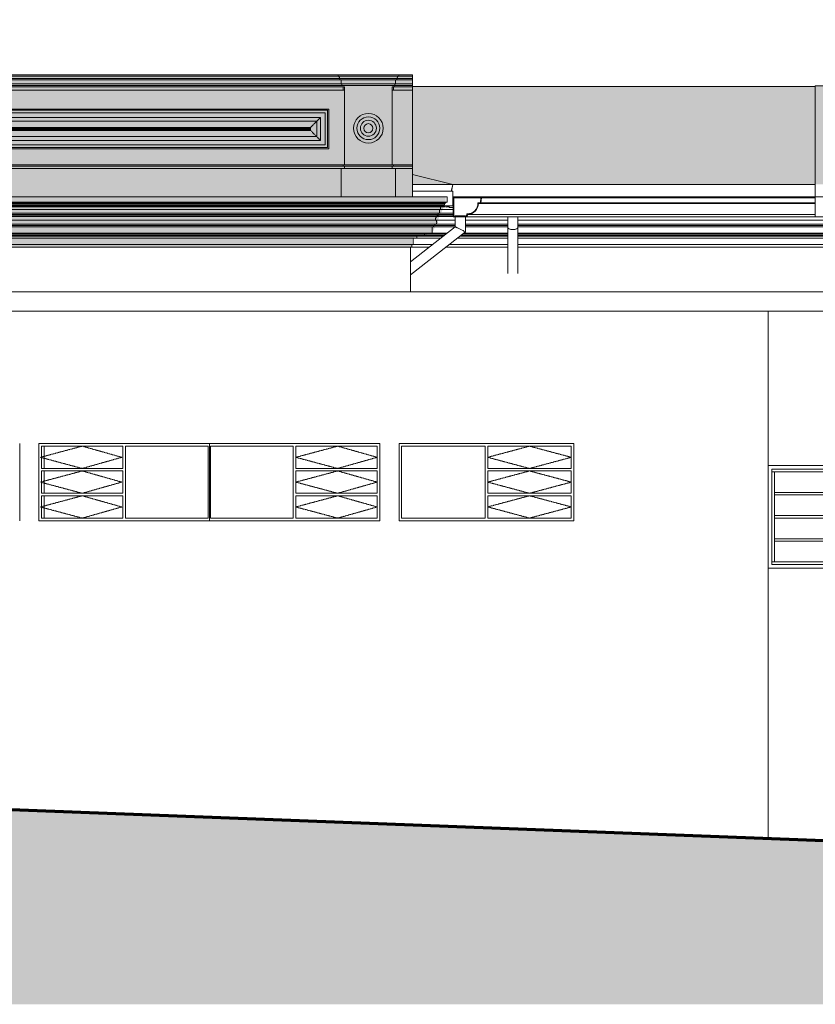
# Model space of a CAD drawing. Header units: millimetres. Extents: x -5998 to 64464, y -2232 to 8822.
# Tile 11 of 52: x 3731 to 9919, y -953 to 6708. Entities that reach past the tile are written whole.
import ezdxf

# ---------------------------------------------------------------- set-up
doc = ezdxf.new("R2010")
doc.units = ezdxf.units.MM
doc.linetypes.add('_Tracejado pequeno', pattern=[2.25, 1.5, -0.75])
for name, color, linetype, lineweight in [('A-DETL-GENF', 92, 'Continuous', 18), ('A-FLOR', 192, 'Continuous', 18), ('A-FLOR-PATT', 8, 'Continuous', 18), ('A-GENM', 13, 'Continuous', 18), ('A-GLAZ', 151, 'Continuous', 18), ('A-GLAZ-CWMG', 51, 'Continuous', 18), ('A-GLAZ-HDLN', 1, '_Tracejado pequeno', 18), ('A-ROOF', 132, 'Continuous', 18), ('A-ROOF-OTLN', 132, 'Continuous', 18), ('A-ROOF-PATT', 132, 'Continuous', 18), ('A-WALL', 113, 'Continuous', 18)]:
    doc.layers.add(name, color=color, linetype=linetype, lineweight=lineweight)

# ---------------------------------------------------------------- blocks, each defined once
blk = doc.blocks.new('Generic Models 18 - Generic Models 18-3077073-ELEVAÇÃO 3 - MAPEAMENTO DE DANOS')
at = {"layer": 'A-GENM'}
for p, q in [((-2693.7, 6013.1), (6136.3, 6013.1)), ((6126.1, 6002.9), (-2683.5, 6002.9)), ((6106.1, 5982.9), (-2663.5, 5982.9)), ((6106.1, 5733.3), (6106.1, 5982.9)), ((6126.1, 5713.3), (6126.1, 6002.9)), ((6136.3, 6013.1), (6136.3, 5703.1)), ((6070.4, 5947.2), (-2627.7, 5947.2)), ((-2598.1, 5917.6), (6040.8, 5917.6)), ((6040.8, 5917.6), (6040.8, 5798.6)), ((6070.4, 5769.1), (6070.4, 5947.2)), ((-2550.5, 5869.9), (5993.1, 5869.9)), ((5993.1, 5846.3), (-2550.5, 5846.3)), ((-2543, 5862.4), (5985.6, 5862.4)), ((5985.6, 5853.8), (-2543, 5853.8)), ((5984.6, 5861.4), (-2542, 5861.4)), ((5984.6, 5861.4), (-2542, 5861.4)), ((-2542, 5854.8), (5984.6, 5854.8)), ((5984.6, 5854.8), (-2542, 5854.8)), ((5984.6, 5854.8), (5984.6, 5861.4)), ((5984.6, 5854.8), (5984.6, 5861.4)), ((5985.6, 5862.4), (5985.6, 5853.8)), ((5993.1, 5869.9), (5993.1, 5846.3)), ((-2627.7, 5769.1), (6070.4, 5769.1)), ((6040.8, 5798.6), (-2598.1, 5798.6)), ((-2693.7, 5703.1), (6136.3, 5703.1)), ((6126.1, 5713.3), (-2683.5, 5713.3)), ((6106.1, 5733.3), (-2663.5, 5733.3))]:
    blk.add_line(p, q, dxfattribs=at)
for points in [[(6040.8, 5917.6), (6035.8, 5912.5), (6025.3, 5902.1), (6009, 5885.8), (5998.3, 5875.2), (5993.1, 5869.9)], [(5993.1, 5846.3), (5998.4, 5841.1), (6009, 5830.4), (6025.3, 5814.2), (6035.7, 5803.7), (6040.8, 5798.6)]]:
    blk.add_open_spline(points, degree=3, dxfattribs=at)
for points, knots in [([(6070.4, 5947.2), (6068.4, 5945.1), (6065, 5941.8), (6060.1, 5936.9), (6056.3, 5933.1), (6052.4, 5929.2), (6047.1, 5923.9), (6043.3, 5920.1), (6040.8, 5917.6)], [0, 0, 0, 0, 0.25, 0.375, 0.5, 0.625, 0.75, 1, 1, 1, 1]), ([(5993.1, 5869.9), (5992.1, 5868.9), (5990.3, 5867), (5988.3, 5865.1), (5987.1, 5863.8), (5986.2, 5863), (5985.8, 5862.5), (5985.6, 5862.3)], [0, 0, 0, 0, 0.1666667, 0.3333333, 0.4166667, 0.5, 0.6167262, 0.6167262, 0.6167262, 0.6167262]), ([(5985.6, 5853.9), (5985.8, 5853.7), (5986.2, 5853.2), (5987.1, 5852.4), (5988.3, 5851.1), (5990.3, 5849.2), (5992.1, 5847.3), (5993.1, 5846.3)], [-0.6167262, -0.6167262, -0.6167262, -0.6167262, -0.5, -0.4166667, -0.3333333, -0.1666667, 0, 0, 0, 0]), ([(6040.8, 5798.6), (6043.3, 5796.2), (6047.1, 5792.3), (6052.4, 5787.1), (6056.3, 5783.1), (6060.1, 5779.3), (6065, 5774.4), (6068.3, 5771.1), (6070.4, 5769.1)], [-1, -1, -1, -1, -0.75, -0.625, -0.5, -0.375, -0.25, 0, 0, 0, 0])]:
    blk.add_open_spline(points, degree=3, knots=knots, dxfattribs=at)
blk = doc.blocks.new('Generic Models 19 - Generic Models 19-3087287-ELEVAÇÃO 3 - MAPEAMENTO DE DANOS')
at = {"layer": 'A-GENM'}
for p, q in [((6232, 6210), (-2789.1, 6210)), ((6222, 6239.4), (-2779.1, 6239.4)), ((6217, 6249.4), (-2774.1, 6249.4)), ((-2764.1, 6279.4), (6207, 6279.4)), ((6207, 6269.4), (-2764.1, 6269.4)), ((6207, 6279.4), (6678.6, 6279.4)), ((6207, 6269.4), (6207, 6279.4)), ((6678.6, 6269.4), (6207, 6269.4)), ((6668.6, 6249.4), (6217, 6249.4)), ((6222, 6239.4), (6222, 6249.4)), ((6663.6, 6239.4), (6222, 6239.4)), ((6232, 6210), (6232, 6239.4)), ((6653.6, 6210), (6232, 6210)), ((6237, 6196.5), (6237, 6210)), ((6648.6, 6196.5), (6648.6, 6210)), ((6653.6, 6210), (6653.6, 6239.4)), ((6785.9, 6210), (6653.6, 6210)), ((6663.6, 6239.4), (6663.6, 6249.4)), ((6785.9, 6239.4), (6663.6, 6239.4)), ((6785.9, 6249.4), (6668.6, 6249.4)), ((6678.6, 6279.4), (6785.9, 6279.4)), ((6678.6, 6269.4), (6678.6, 6279.4)), ((6785.9, 6269.4), (6678.8, 6269.4)), ((6785.9, 6279.4), (6785.9, 6269.4)), ((6785.9, 6269.4), (6785.9, 6249.4)), ((6785.9, 6249.4), (6785.9, 6239.4)), ((6785.9, 6239.4), (6785.9, 6210)), ((6785.9, 6210), (6785.9, 6196.5)), ((6247, 6160.6), (-2804.1, 6160.6)), ((6242, 6186.9), (-2799.1, 6186.9)), ((6237, 6196.5), (-2794.1, 6196.5)), ((6648.6, 6196.5), (6237, 6196.5)), ((6257, 6186.9), (6242, 6186.9)), ((6247, 6160.6), (6247, 6186.9)), ((6257, 6160.6), (6247, 6160.6)), ((6257, 6186.9), (6257, 5579.1)), ((6628.6, 5579.1), (6628.6, 6186.9)), ((6643.6, 6186.9), (6628.6, 6186.9)), ((6638.6, 6160.6), (6628.6, 6160.6)), ((6638.6, 6160.6), (6638.6, 6186.9)), ((6785.9, 6160.6), (6638.6, 6160.6)), ((6643.6, 6186.9), (6643.6, 6196.5)), ((6785.9, 6186.9), (6643.6, 6186.9)), ((6785.9, 6196.5), (6648.6, 6196.5)), ((6785.9, 6196.5), (6785.9, 6186.9)), ((6785.9, 6186.9), (6785.9, 6160.6)), ((6247, 5579.1), (-2804.1, 5579.1)), ((-2804.1, 5569.1), (6247, 5569.1)), ((6232, 5549.1), (-2789.1, 5549.1)), ((6232, 5329.1), (6232, 5549.1)), ((6653.6, 5549.1), (6232, 5549.1)), ((6247, 5569.1), (6247, 5579.1)), ((6638.6, 5579.1), (6247, 5579.1)), ((6247, 5569.1), (6638.6, 5569.1)), ((6257, 5569.1), (6257, 5549.1)), ((6628.6, 5549.1), (6628.6, 5569.1)), ((6638.6, 5569.1), (6638.6, 5579.1)), ((6786, 5579.1), (6638.6, 5579.1)), ((6638.6, 5569.1), (6786, 5569.1)), ((6653.6, 5329.1), (6653.6, 5549.1)), ((6786, 5549.1), (6653.6, 5549.1)), ((6786, 5579.1), (6786, 5569.1)), ((6786, 5549.1), (6786, 5329.1)), ((-2789.1, 5329.1), (6232, 5329.1)), ((6232, 5329.1), (6653.6, 5329.1)), ((6257, 5329.1), (6257, 5328.7)), ((6628.6, 5328.7), (6628.6, 5329.1)), ((6653.6, 5329.1), (6786, 5329.1))]:
    blk.add_line(p, q, dxfattribs=at)
for radius, start, end in [(115.2, 90, 270), (115.2, 270, 90), (88.6, 90, 270), (62.1, 90, 270), (35.6, 90, 270), (88.6, 270, 90), (62.1, 270, 90), (35.6, 270, 90)]:
    blk.add_arc((6442.8, 5863.5), radius, start, end, dxfattribs=at)
for points, knots in [([(6217, 6249.4), (6217.9, 6251.8), (6218.3, 6255.9), (6217, 6260.3), (6215.9, 6262.7), (6214.4, 6264.9), (6212.2, 6267.3), (6210, 6268.8), (6208.8, 6269.4)], [0, 0, 0, 0, 0.333333, 0.5, 0.583333, 0.666667, 0.833333, 1, 1, 1, 1]), ([(6668.6, 6249.4), (6667.8, 6251.8), (6667.4, 6255.9), (6668.7, 6260.3), (6669.8, 6262.7), (6671.2, 6264.9), (6673.4, 6267.2), (6675.5, 6268.6), (6676.5, 6269.2)], [0, 0, 0, 0, 0.3333333, 0.5, 0.5833333, 0.6666667, 0.8333333, 0.9836069, 0.9836069, 0.9836069, 0.9836069])]:
    blk.add_open_spline(points, degree=3, knots=knots, dxfattribs=at)
blk = doc.blocks.new('JANELA - Paineis _1x3_ 0_50 x _80-4010621-ELEVAÇÃO 3 - MAPEAMENTO DE DANOS')
at = {"layer": 'A-GENM'}
for p, q in [((9581.1, 3190), (9601.1, 3190)), ((9601.1, 2490), (9601.1, 3190)), ((10001.1, 3190), (9601.1, 3190)), ((10001.1, 3190), (10021.1, 3190)), ((10001.1, 3190), (10001.1, 2490)), ((9601.1, 3030), (10001.1, 3030)), ((10001.1, 3010), (9601.1, 3010)), ((9601.1, 2850), (10001.1, 2850)), ((10001.1, 2830), (9601.1, 2830)), ((9601.1, 2670), (10001.1, 2670)), ((10001.1, 2650), (9601.1, 2650)), ((9601.1, 2490), (9581.1, 2490)), ((9601.1, 2490), (10001.1, 2490)), ((10021.1, 2490), (10001.1, 2490))]:
    blk.add_line(p, q, dxfattribs=at)
at = {"layer": 'A-GLAZ'}
for p, q in [((10051.1, 3240), (9551.1, 3240)), ((9581.1, 3210), (10021.1, 3210)), ((9581.1, 2470), (9581.1, 3210)), ((10021.1, 3210), (10021.1, 2470)), ((10021.1, 2470), (9581.1, 2470)), ((9551.1, 2440), (10051.1, 2440))]:
    blk.add_line(p, q, dxfattribs=at)
blk = doc.blocks.new('Generic Models 24 - Generic Models 24-3312760-ELEVAÇÃO 3 - MAPEAMENTO DE DANOS')
at = {"layer": 'A-GENM'}
for p, q in [((7117.1, 5182.7), (7117.1, 5178.7)), ((7117.1, 5182.7), (7157.1, 5182.7)), ((7117.1, 5173.7), (7117.1, 5097)), ((7157.1, 5182.7), (7197.1, 5182.7)), ((7197.1, 5178.7), (7197.1, 5182.7)), ((7197.1, 5058.3), (7197.1, 5173.7)), ((7526.2, 5173.7), (7526.2, 5094.1)), ((7606.2, 5094.1), (7606.2, 5173.7)), ((7117.1, 5097), (6771.1, 4824.1)), ((6771.1, 4722.2), (7197.1, 5058.3)), ((7526.2, 5094.1), (7526.2, 4732.2)), ((7606.2, 4732.2), (7606.2, 5094.1))]:
    blk.add_line(p, q, dxfattribs=at)
for points, knots in [([(7117.1, 5097), (7117.1, 5097), (7118.1, 5096.6), (7122.1, 5094.6), (7127.5, 5092), (7132.7, 5089.5), (7138.5, 5086.7), (7146.7, 5082.7), (7153.6, 5079.4), (7157.1, 5077.7)], [0.5, 0.5, 0.5, 0.5, 0.5833333, 0.6666667, 0.75, 0.7916667, 0.8333333, 0.9166667, 1, 1, 1, 1]), ([(7157.1, 5077.7), (7160.6, 5075.9), (7167.6, 5072.6), (7175.7, 5068.6), (7181.6, 5065.8), (7186.8, 5063.3), (7192.2, 5060.7), (7196.2, 5058.7), (7197.1, 5058.3), (7197.1, 5058.3)], [0, 0, 0, 0, 0.0833333, 0.1666667, 0.2083333, 0.25, 0.3333333, 0.4166667, 0.5, 0.5, 0.5, 0.5]), ([(7526.2, 5094.1), (7526.2, 5092.4), (7527.1, 5089.1), (7530.5, 5085.1), (7534.4, 5082.3), (7539, 5079.7), (7546, 5077.1), (7555.7, 5075.2), (7566.2, 5074.5), (7576.7, 5075.2), (7586.4, 5077.1), (7593.4, 5079.7), (7598, 5082.3), (7601.9, 5085.1), (7605.3, 5089.1), (7606.2, 5092.4), (7606.2, 5094.1)], [0, 0, 0, 0, 0.083333, 0.166667, 0.208333, 0.25, 0.333333, 0.416667, 0.5, 0.583333, 0.666667, 0.75, 0.791667, 0.833333, 0.916667, 1, 1, 1, 1])]:
    blk.add_open_spline(points, degree=3, knots=knots, dxfattribs=at)
blk = doc.blocks.new('CV_J06 - Type 1-4005472-ELEVAÇÃO 3 - MAPEAMENTO DE DANOS')
at = {"layer": 'A-GLAZ'}
for p, q in [((7351.1, 3390), (6701.1, 3390)), ((6701.1, 3390), (6701.1, 2830)), ((7351.1, 2830), (7351.1, 3390)), ((7371.1, 3390), (7371.1, 3216.3)), ((8021.1, 3390), (7371.1, 3390)), ((8021.1, 3216.3), (8021.1, 3390)), ((8021.1, 3216.3), (7371.1, 3216.3)), ((7371.1, 3197), (8021.1, 3197)), ((7371.1, 3023.3), (7371.1, 3197)), ((8021.1, 3197), (8021.1, 3023.3)), ((8021.1, 3023.3), (7371.1, 3023.3)), ((7371.1, 2830), (7371.1, 3004)), ((7371.1, 3004), (8021.1, 3004)), ((8021.1, 3004), (8021.1, 2830)), ((7351.1, 2830), (6701.1, 2830)), ((8021.1, 2830), (7371.1, 2830))]:
    blk.add_line(p, q, dxfattribs=at)
at = {"layer": 'A-GLAZ-HDLN'}
for p, q in [((7696.1, 3390), (7371.1, 3303.2)), ((8021.1, 3303.2), (7696.1, 3390)), ((7371.1, 3303.2), (7696.1, 3216.3)), ((7696.1, 3216.3), (8021.1, 3303.2)), ((7696.1, 3197), (7371.1, 3110.2)), ((8021.1, 3110.2), (7696.1, 3197)), ((7371.1, 3110.2), (7696.1, 3023.3)), ((7696.1, 3023.3), (8021.1, 3110.2)), ((7696.1, 3004), (7371.1, 2917.2)), ((8021.1, 2917.2), (7696.1, 3004)), ((7371.1, 2917.2), (7696.1, 2830.3)), ((7696.1, 2830.3), (8021.1, 2917.2))]:
    blk.add_line(p, q, dxfattribs=at)
blk = doc.blocks.new('CV_J07 - CV_J07-4003264-ELEVAÇÃO 3 - MAPEAMENTO DE DANOS')
at = {"layer": 'A-GLAZ'}
for p, q in [((4533.6, 3390), (3901.1, 3390)), ((3901.1, 3390), (3901.1, 3216.3)), ((4533.6, 3216.3), (4533.6, 3390)), ((4553.6, 3390), (4553.6, 2830)), ((5196.1, 3390), (4553.6, 3390)), ((5196.1, 2830), (5196.1, 3390)), ((5206.1, 3410), (5206.1, 2810)), ((5206.1, 2810), (5206.1, 3410)), ((5858.6, 3390), (5216.1, 3390)), ((5216.1, 3390), (5216.1, 2830)), ((5858.6, 2830), (5858.6, 3390)), ((5878.6, 3390), (5878.6, 3216.3)), ((6511.1, 3390), (5878.6, 3390)), ((6511.1, 3216.3), (6511.1, 3390)), ((4533.6, 3216.3), (3901.1, 3216.3)), ((3901.1, 3023.3), (3901.1, 3197)), ((3901.1, 3197), (4533.6, 3197)), ((4533.6, 3197), (4533.6, 3023.3)), ((6511.1, 3216.3), (5878.6, 3216.3)), ((5878.6, 3197), (6511.1, 3197)), ((5878.6, 3023.3), (5878.6, 3197)), ((6511.1, 3197), (6511.1, 3023.3)), ((4533.6, 3023.3), (3901.1, 3023.3)), ((3901.1, 2830), (3901.1, 3004)), ((3901.1, 3004), (4533.6, 3004)), ((4533.6, 3004), (4533.6, 2830)), ((6511.1, 3023.3), (5878.6, 3023.3)), ((5878.6, 2830), (5878.6, 3004)), ((5878.6, 3004), (6511.1, 3004)), ((6511.1, 3004), (6511.1, 2830)), ((4533.6, 2830), (3901.1, 2830)), ((5196.1, 2830), (4553.6, 2830)), ((5858.6, 2830), (5216.1, 2830)), ((6511.1, 2830), (5878.6, 2830))]:
    blk.add_line(p, q, dxfattribs=at)
at = {"layer": 'A-GLAZ-HDLN'}
for p, q in [((3892.4, 3303.2), (4217.4, 3390)), ((4217.4, 3390), (4524.9, 3303.2)), ((5878.6, 3303.2), (6203.6, 3390)), ((6203.6, 3390), (6511.1, 3303.2)), ((4217.4, 3216.3), (3892.4, 3303.2)), ((4524.9, 3303.2), (4217.4, 3216.3)), ((6203.6, 3216.3), (5878.6, 3303.2)), ((6511.1, 3303.2), (6203.6, 3216.3)), ((3892.4, 3110.2), (4217.4, 3197)), ((4217.4, 3197), (4524.9, 3110.2)), ((5878.6, 3110.2), (6203.6, 3197)), ((6203.6, 3197), (6511.1, 3110.2)), ((4217.4, 3023.3), (3892.4, 3110.2)), ((4524.9, 3110.2), (4217.4, 3023.3)), ((6203.6, 3023.3), (5878.6, 3110.2)), ((6511.1, 3110.2), (6203.6, 3023.3)), ((3892.4, 2916.8), (4217.4, 3003.7)), ((4217.4, 3003.7), (4524.9, 2916.8)), ((5878.6, 2916.8), (6203.6, 3003.7)), ((6203.6, 3003.7), (6511.1, 2916.8)), ((4217.4, 2830), (3892.4, 2916.8)), ((4524.9, 2916.8), (4217.4, 2830)), ((6203.6, 2830), (5878.6, 2916.8)), ((6511.1, 2916.8), (6203.6, 2830))]:
    blk.add_line(p, q, dxfattribs=at)
blk = doc.blocks.new('Rectangular Mullion - 4x6_3-3925274-ELEVAÇÃO 3 - MAPEAMENTO DE DANOS')
at = {"layer": 'A-GLAZ-CWMG'}
for p, q in [((7030.3, 5253.9), (7014.9, 5257.7)), ((7052.8, 5248.3), (7030.3, 5253.9)), ((7056.2, 5261.8), (7052.8, 5248.3))]:
    blk.add_line(p, q, dxfattribs=at)
blk = doc.blocks.new('Rectangular Mullion - 4x6_3-3931011-ELEVAÇÃO 3 - MAPEAMENTO DE DANOS')
at = {"layer": 'A-GLAZ-CWMG'}
for p, q in [((7101.5, 5309.2), (7100.1, 5309.2)), ((7071, 5261.8), (7071, 5247.7)), ((7071, 5247.7), (7101.5, 5247.7))]:
    blk.add_line(p, q, dxfattribs=at)
blk = doc.blocks.new('ORNAMENTO SUPERIOR - ORNAMENTO SUPERIOR-4323885-ELEVAÇÃO 3 - MAPEAMENTO DE DANOS')
at = {"layer": 'A-GENM'}
for p, q in [((7045.1, 5287.4), (-3615.9, 5287.4)), ((-3363.8, 5328.7), (6786, 5328.7)), ((6786, 5328.7), (7045.1, 5328.7)), ((7044.9, 5287), (7044.9, 5282.4)), ((7045.1, 5328.7), (7054.9, 5328.7)), ((7054.9, 5287.4), (7045.1, 5287.4)), ((7054.9, 5328.7), (7054.9, 5287.4)), ((7100.1, 5328.7), (10051.1, 5328.7)), ((7042.9, 5282.4), (-3613.8, 5282.4)), ((7039.9, 5277.4), (-3611.7, 5277.4)), ((7034.9, 5267.4), (-3607.6, 5267.4)), ((7019.9, 5262.4), (-3597.7, 5262.4)), ((7014.9, 5257.4), (-3592.7, 5257.4)), ((7009.9, 5252.4), (-3587.7, 5252.4)), ((7004.9, 5232.4), (-3582.7, 5232.4)), ((6994.9, 5232.4), (6994.9, 5202.4)), ((7004.9, 5252.4), (7004.9, 5232.4)), ((7020.8, 5232.4), (7004.9, 5232.4)), ((7009.9, 5257.4), (7009.9, 5252.4)), ((7029.7, 5252.4), (7009.9, 5252.4)), ((7014.9, 5262.4), (7014.9, 5257.4)), ((7016.3, 5257.4), (7014.9, 5257.4)), ((7019.9, 5267.4), (7019.9, 5262.4)), ((7101.5, 5232.4), (7020.8, 5232.4)), ((7036.3, 5252.4), (7029.7, 5252.4)), ((7034.9, 5277.4), (7034.9, 5267.4)), ((7039.9, 5282.4), (7039.9, 5277.4)), ((7044.9, 5282.4), (7042.9, 5282.4)), ((7071, 5252.4), (7053.9, 5252.4)), ((7071, 5257.4), (7055.1, 5257.4)), ((6994.9, 5202.4), (-3572.7, 5202.4)), ((-3566.4, 5176.7), (6988.6, 5176.7)), ((6984.9, 5192.4), (-3562.7, 5192.4)), ((-3545.9, 5147.5), (6968.2, 5147.5)), ((-3440.1, 5187.4), (6974.9, 5187.4)), ((6968.2, 5147.5), (6983.4, 5147.5)), ((6974.9, 5192.4), (6974.9, 5187.4)), ((6974.9, 5187.4), (7001, 5187.4)), ((6974.9, 5187.4), (6988.6, 5176.7)), ((6983.4, 5147.5), (7117.1, 5147.5)), ((6984.9, 5202.4), (6984.9, 5192.4)), ((7003.2, 5192.4), (6984.9, 5192.4)), ((6988.6, 5176.7), (6996.3, 5176.7)), ((7007.6, 5202.4), (6994.9, 5202.4)), ((6996.3, 5176.7), (7101.5, 5176.7)), ((7001, 5187.4), (7101.5, 5187.4)), ((7101.5, 5192.4), (7003.2, 5192.4)), ((7101.5, 5202.4), (7007.6, 5202.4)), ((7197.1, 5147.5), (7526.2, 5147.5)), ((7606.2, 5147.5), (10051.1, 5147.5)), ((6968.8, 5116.7), (-3545.6, 5116.7)), ((6958.8, 5106.7), (-3536.6, 5106.7)), ((6948.8, 5096.7), (-3526.6, 5096.7)), ((6938.8, 5096.7), (6938.8, 5046.9)), ((6948.8, 5106.7), (6948.8, 5096.7)), ((6961, 5096.7), (6948.8, 5096.7)), ((6958.8, 5116.7), (6958.8, 5106.7)), ((6965.4, 5106.7), (6958.8, 5106.7)), ((7116.6, 5096.7), (6961, 5096.7)), ((7117.1, 5106.7), (6965.4, 5106.7)), ((6969.8, 5116.7), (6968.8, 5116.7)), ((7117.1, 5116.7), (6969.8, 5116.7)), ((7526.2, 5116.7), (7197.1, 5116.7)), ((7526.2, 5106.7), (7197.1, 5106.7)), ((7526.2, 5096.7), (7197.1, 5096.7)), ((10051.1, 5116.7), (7606.2, 5116.7)), ((10051.1, 5106.7), (7606.2, 5106.7)), ((10051.1, 5096.7), (7606.2, 5096.7)), ((6938.8, 5046.7), (-3516.6, 5046.7)), ((-3363.8, 5041.7), (6878.8, 5041.7)), ((-3363.8, 5031.7), (6874.7, 5031.7)), ((6828.8, 5023.7), (-3363.8, 5023.7)), ((6781, 5008.7), (-3363.8, 5008.7)), ((6820.8, 5008.7), (6781, 5008.7)), ((6790.8, 5008.7), (6790.8, 4958.7)), ((6820.8, 5023.7), (6820.8, 5018.2)), ((6820.8, 5018.2), (6820.8, 5008.7)), ((7005.1, 5008.7), (6820.8, 5008.7)), ((6828.8, 5031.7), (6828.8, 5023.7)), ((6843.3, 5023.7), (6828.8, 5023.7)), ((7024.1, 5023.7), (6843.3, 5023.7)), ((6874.7, 5031.7), (6876.6, 5031.7)), ((6876.6, 5031.7), (7034.2, 5031.7)), ((6878.8, 5041.7), (6918.2, 5041.7)), ((6918.2, 5041.7), (7046.9, 5041.7)), ((7053.3, 5046.7), (6939, 5046.7)), ((7526.2, 5008.7), (7134.3, 5008.7)), ((7526.2, 5023.7), (7153.3, 5023.7)), ((7163.4, 5031.7), (7526.2, 5031.7)), ((7176.1, 5041.7), (7526.2, 5041.7)), ((7526.2, 5046.7), (7182.4, 5046.7)), ((10051.1, 5046.7), (7606.2, 5046.7)), ((7606.2, 5041.7), (10051.1, 5041.7)), ((7606.2, 5031.7), (10051.1, 5031.7)), ((10051.1, 5023.7), (7606.2, 5023.7)), ((10051.1, 5008.7), (7606.2, 5008.7)), ((6781, 4958.7), (-3363.8, 4958.7)), ((6780.8, 4938.7), (-2814.1, 4938.7)), ((6780.8, 4958.7), (6780.8, 4938.7)), ((6790.8, 4958.7), (6781, 4958.7)), ((6916.3, 4938.7), (6781, 4938.7)), ((6941.7, 4958.7), (6790.8, 4958.7)), ((7526.2, 4938.7), (7045.5, 4938.7)), ((7526.2, 4958.7), (7070.9, 4958.7)), ((10051.1, 4958.7), (7606.2, 4958.7)), ((10051.1, 4938.7), (7606.2, 4938.7))]:
    blk.add_line(p, q, dxfattribs=at)
for points, knots in [([(6979.2, 5176.7), (6978.5, 5176.6), (6977.2, 5176.1), (6975.1, 5175.2), (6973.1, 5174.1), (6971.3, 5172.6), (6969.7, 5171), (6968.2, 5169.2), (6967, 5167.2), (6965.7, 5164.4), (6964.8, 5160.7), (6964.8, 5156), (6965.9, 5151.5), (6967.3, 5148.7), (6968.2, 5147.5)], [0.2063355, 0.2063355, 0.2063355, 0.2063355, 0.25, 0.3, 0.35, 0.4, 0.45, 0.5, 0.55, 0.6, 0.7, 0.8, 0.9, 1, 1, 1, 1]), ([(6968.2, 5147.5), (6969.5, 5146.1), (6971.8, 5143.1), (6974, 5137.8), (6974.8, 5132.2), (6974.3, 5127.2), (6973.3, 5124.3), (6972.9, 5123.2)], [0, 0, 0, 0, 0.1666667, 0.3333333, 0.5, 0.6666667, 0.7704884, 0.7704884, 0.7704884, 0.7704884]), ([(6878.8, 5041.7), (6879.1, 5041.3), (6879.7, 5040.6), (6880.3, 5039.3), (6880.6, 5038), (6880.5, 5036.6), (6880.2, 5035.5), (6879.8, 5034.7), (6879.5, 5034.1), (6879, 5033.5), (6878.5, 5033.1), (6878, 5032.6), (6877.4, 5032.3), (6876.7, 5032), (6875.9, 5031.7), (6875.2, 5031.7), (6874.7, 5031.7)], [0, 0, 0, 0, 0.1, 0.2, 0.3, 0.4, 0.5, 0.55, 0.6, 0.65, 0.7, 0.75, 0.8, 0.85, 0.9, 1, 1, 1, 1])]:
    blk.add_open_spline(points, degree=3, knots=knots, dxfattribs=at)
for points in [[(6971.7, 5120.7), (6970.9, 5119.2), (6969.9, 5117.9), (6968.8, 5116.7)], [(6972.9, 5123.2), (6972.6, 5122.6), (6972.4, 5121.9), (6972, 5121.3)], [(6876.9, 5046.7), (6876.9, 5046), (6877, 5044.8), (6877.7, 5043.1), (6878.4, 5042.1), (6878.8, 5041.7)]]:
    blk.add_open_spline(points, degree=3, dxfattribs=at)

msp = doc.modelspace()

# ---------------------------------------------------------------- hatches: boundary and pattern name
at = {"layer": 'A-DETL-GENF'}
h = msp.add_hatch(dxfattribs=at)
h.set_pattern_fill('FP_10', color=34, style=0, pattern_type=2)
h.set_pattern_definition([(270, (11188.59, 127), (127, 8e-15), [15.875, -111.125]), (0, (11188.59, 127), (0, 127), [15.875, -111.125]), (270, (11315.59, 127), (127, 8e-15), [15.875, -111.125]), (180, (11315.59, 127), (-2e-14, -127), [15.875, -111.125]), (270, (11252.09, 63.5), (127, 8e-15), [15.875, -111.125]), (180, (11252.09, 63.5), (-2e-14, -127), [15.875, -111.125]), (90, (11252.09, 63.5), (-127, 8e-15), [15.875, -111.125]), (0, (11252.09, 63.5), (0, 127), [15.875, -111.125]), (90, (11188.59, 0), (-127, 8e-15), [15.875, -111.125]), (0, (11188.59, 0), (0, 127), [15.875, -111.125]), (90, (11315.59, 0), (-127, 8e-15), [15.875, -111.125]), (180, (11315.59, 0), (-2e-14, -127), [15.875, -111.125])])
h.paths.add_polyline_path([(3481.1, 4938.7), (6781, 4938.7), (6781, 5008.7), (6939, 5046.7), (7045.1, 5287.4), (7045.1, 5328.7), (6786, 5329.1), (6785.9, 6279.4), (-3363.8, 6279.4), (-3363.8, 5328.7), (-3632.7, 5328.3), (-3516.6, 5046.7), (-3363.8, 5046.6), (-3363.8, 4938.7), (3405.9, 4938.7)], flags=0)
at = {"layer": 'A-FLOR-PATT'}
h = msp.add_hatch(dxfattribs=at)
h.set_pattern_fill('FP_8', color=256, style=0, pattern_type=2)
h.set_pattern_definition([(0, (11188.6, 0), (317.5, 317.5), [317.5, -317.5]), (0, (11188.6, 119.06), (317.5, 317.5), [317.5, -317.5]), (0, (11188.6, 238.12), (317.5, 317.5), [317.5, -317.5]), (90, (11228.27, 277.8), (-317.5, 317.5), [317.5, -317.5]), (90, (11347.34, 277.8), (-317.5, 317.5), [317.5, -317.5]), (90, (11466.4, 277.8), (-317.5, 317.5), [317.5, -317.5])])
h.paths.add_polyline_path([(-3348.9, -952.8), (30065.8, -952.8), (30065.8, -450), (-3348.9, 830), (-3348.9, 137.6)], flags=0)
at = {"layer": 'A-ROOF-PATT'}
h = msp.add_hatch(dxfattribs=at)
h.set_pattern_fill('FP_7', color=256, style=0, pattern_type=2)
h.set_pattern_definition([(301.722, (-48.806, 4195.376), (266.70386, -359.55), [5.072, -502.165]), (0, (-63.474, 4191.06), (0, 71.91), [17.335, -249.364]), (282.939, (-55.473, 4231.691), (266.6989688, -1150.5654839), [41.688, -8295.881]), (0, (-267.5, 4196.455), (0, 71.91), [46.672, -220.027]), (0, (-267.5, 4191.06), (0, 71.91), [45.339, -221.361]), (318.052, (-71.475, 4198.253), (266.70131, -215.730648), [10.758, -1065.009]), (337.246, (-83.477, 4203.286), (533.4022676, -215.7281064), [13.014, -2589.87]), (346.117, (-99.479, 4207.241), (2933.7000693, -719.1006085), [16.484, -3280.221]), (354.564, (-122.148, 4209.399), (800.1001304, -71.908946), [22.772, -4531.612]), (357.794, (-134.15, 4214.432), (266.699618, -0.000923), [18.683, -1849.602]), (354.327, (-115.481, 4213.713), (2933.699894, -287.6414613), [25.461, -5066.779]), (347.828, (-90.144, 4211.196), (1066.802192, -215.72282), [20.463, -1343.707]), (338.585, (-70.142, 4206.882), (2400.298482, -934.8543347), [15.756, -3135.504]), (77.061, (-222.161, 4191.062), (1600.19559, 6975.30338414), [41.688, -8295.881]), (75.653, (-212.826, 4159.781), (266.691837, 1078.656704), [32.288, -2120.247]), (284.347, (-63.474, 4191.062), (266.693029, -1006.746737), [32.288, -2120.247]), (0, (-144.82, 4209.4), (0, 71.91), [22.669, -244.03]), (6.477, (-170.154, 4206.522), (1866.8994599, 215.7323702), [25.499, -5074.351]), (13.64, (-183.489, 4203.286), (266.7001125, 71.9094753), [13.722, -2730.681]), (20.681, (-196.824, 4198.253), (533.398875, 215.734269), [14.253, -1411.092]), (41.948, (-204.825, 4191.062), (533.402334, 503.372122), [10.758, -1065.009]), (0, (-222.16, 4191.06), (0, 71.91), [17.335, -249.364]), (58.278, (-222.16, 4191.062), (0.0005, 71.9105), [5.072, -502.165]), (40.788, (-219.494, 4195.376), (1066.805533, 934.833907), [8.806, -1752.454]), (21.415, (-212.826, 4201.129), (533.399345, 215.7353604), [15.756, -3135.504]), (12.172, (-198.158, 4206.882), (266.700948, 71.908702), [20.463, -1343.707]), (5.673, (-178.155, 4211.196), (2133.5996528, 215.7306884), [25.461, -5066.779]), (2.206, (-152.819, 4213.713), (1600.19978, 71.913908), [18.683, -1849.602]), (319.212, (-55.473, 4201.129), (266.701339, -215.731056), [8.806, -1752.454]), (0, (-47.47, 4196.455), (0, 71.91), [46.672, -220.027]), (0, (-46.14, 4191.06), (0, 71.91), [45.339, -221.361])])
h.paths.add_polyline_path([(7100.1, 5425.1), (6786, 5503.6), (6786, 5425.1), (7092.1, 5425.1)], flags=0)
h.paths.add_polyline_path([(3682.7, 6279.4), (1968, 6708.1), (380.3, 6279.4), (3631.6, 6279.4)], flags=0)
h = msp.add_hatch(dxfattribs=at)
h.set_pattern_fill('FP_5', color=256, style=0, pattern_type=2)
h.set_pattern_definition([(308.171, (-48.806, 2852.93), (266.70274, -282.72759), [4.316, -427.236]), (0, (-63.474, 2849.54), (0, 56.546), [17.335, -249.364]), (286.287, (-55.473, 2881.486), (266.6998212, -904.7311325), [33.284, -6623.526]), (0, (-267.5, 2853.78), (0, 56.546), [46.672, -220.027]), (0, (-267.5, 2849.54), (0, 56.546), [45.339, -221.361]), (324.75, (-71.475, 2855.193), (266.701001, -169.636482), [9.797, -969.95]), (341.747, (-83.477, 2859.151), (533.4016194, -169.637291), [12.637, -2514.845]), (349.002, (-99.479, 2862.261), (2933.7040678, -565.435478), [16.301, -3243.982]), (355.721, (-122.148, 2863.957), (800.1007073, -56.5387005), [22.733, -4523.843]), (358.265, (-134.15, 2867.915), (266.700243, -0.0008396), [18.678, -1849.079]), (355.534, (-115.481, 2867.35), (2933.7020579, -226.1597279), [25.414, -5057.322]), (350.373, (-90.144, 2865.371), (1066.799323, -169.643475), [20.288, -1332.258]), (342.861, (-70.142, 2861.978), (2400.3109212, -735.0806388), [15.35, -3054.696]), (73.713, (-222.161, 2849.538), (1600.19541243, 5484.93408275), [33.284, -6623.526]), (71.981, (-212.826, 2824.941), (266.705408, 848.183398), [25.866, -1698.53]), (288.019, (-63.474, 2849.538), (266.7060756, -791.6378586), [25.866, -1698.53]), (0, (-144.82, 2863.957), (0, 56.546), [22.669, -244.03]), (5.101, (-170.154, 2861.695), (1866.9011818, 169.6251204), [25.437, -5062.014]), (10.803, (-183.489, 2859.151), (266.7003244, 56.5444875), [13.576, -2701.545]), (16.532, (-196.824, 2855.193), (533.401706, 169.634409), [13.91, -1377.096]), (35.25, (-204.825, 2849.538), (533.40193, 395.820364), [9.797, -969.95]), (0, (-222.16, 2849.54), (0, 56.546), [17.335, -249.364]), (51.829, (-222.16, 2849.538), (0.00096, 56.54556), [4.316, -427.236]), (34.155, (-219.494, 2852.931), (1066.809671, 735.087375), [8.057, -1603.394]), (17.139, (-212.826, 2857.454), (533.4024608, 169.6338103), [15.35, -3054.696]), (9.627, (-198.158, 2861.978), (266.699231, 56.547348), [20.288, -1332.258]), (4.466, (-178.155, 2865.371), (2133.601316, 169.620214), [25.414, -5057.322]), (1.735, (-152.819, 2867.35), (1600.199487, 56.5489004), [18.678, -1849.079]), (325.845, (-55.473, 2857.454), (266.701954, -169.63595), [8.057, -1603.394]), (0, (-47.47, 2853.78), (0, 56.546), [46.672, -220.027]), (0, (-46.14, 2849.54), (0, 56.546), [45.339, -221.361])])
h.paths.add_polyline_path([(7100.1, 5425.1), (9918.6, 5425.1), (9918.6, 6189.1), (6786, 6189.1), (6786, 5503.6), (7092.1, 5427)], flags=0)
h = msp.add_hatch(dxfattribs=at)
h.set_pattern_fill('FP_6', color=256, style=0, pattern_type=2)
h.set_pattern_definition([(302.475, (-48.806, 5052.537), (266.70215, -349.20245), [4.967, -491.749]), (0, (-63.474, 5048.35), (0, 69.84), [17.335, -249.364]), (283.309, (-55.473, 5087.807), (266.69919307, -1117.44775412), [40.549, -8069.233]), (0, (-267.5, 5053.585), (0, 69.84), [46.672, -220.027]), (0, (-267.5, 5048.35), (0, 69.84), [45.339, -221.361]), (318.883, (-71.475, 5055.331), (266.702582, -209.51943), [10.62, -1051.422]), (337.836, (-83.477, 5060.22), (533.3998426, -209.5251484), [12.959, -2578.855]), (346.502, (-99.479, 5064.061), (2933.7029415, -698.3917018), [16.457, -3274.859]), (354.719, (-122.148, 5066.156), (800.0994625, -69.8469457), [22.766, -4530.458]), (357.858, (-134.15, 5071.045), (266.699419, 0.0017785), [18.682, -1849.524]), (354.489, (-115.481, 5070.347), (2933.6988567, -279.37554166), [25.454, -5065.374]), (348.168, (-90.144, 5067.902), (1066.800658, -209.520386), [20.437, -1342.012]), (339.148, (-70.142, 5063.712), (2400.3035856, -907.9346193), [15.697, -3123.624]), (76.691, (-222.161, 5048.347), (1600.1937163, 6774.52759762), [40.549, -8069.233]), (75.246, (-212.826, 5017.966), (266.6943396, 1047.6086802), [31.416, -2063.017]), (284.754, (-63.474, 5048.347), (266.6940365, -977.7679812), [31.416, -2063.017]), (0, (-144.82, 5066.156), (0, 69.84), [22.669, -244.03]), (6.292, (-170.154, 5063.363), (1866.9002518, 209.5200092), [25.49, -5072.519]), (13.262, (-183.489, 5060.22), (266.6993578, 69.8425817), [13.7, -2726.369]), (20.134, (-196.824, 5055.331), (533.399237, 209.524014), [14.203, -1406.09]), (41.117, (-204.825, 5048.347), (533.406207, 488.878119), [10.62, -1051.422]), (0, (-222.16, 5048.35), (0, 69.84), [17.335, -249.364]), (57.525, (-222.16, 5048.347), (0.000346, 69.839985), [4.967, -491.749]), (39.962, (-219.494, 5052.537), (1066.8087856, 907.921748), [8.699, -1731.107]), (20.852, (-212.826, 5058.124), (533.4013275, 209.523131), [15.697, -3123.624]), (11.832, (-198.158, 5063.712), (266.700421, 69.8398664), [20.437, -1342.012]), (5.511, (-178.155, 5067.902), (2133.59920635, 209.5316552), [25.454, -5065.374]), (2.142, (-152.819, 5070.347), (1600.200199, 69.828266), [18.682, -1849.524]), (320.038, (-55.473, 5058.124), (266.702108, -209.5204626), [8.699, -1731.107]), (0, (-47.47, 5053.585), (0, 69.84), [46.672, -220.027]), (0, (-46.14, 5048.35), (0, 69.84), [45.339, -221.361])])
h.paths.add_polyline_path([(16270.2, 5426.5), (21981.1, 5426.5), (21981.1, 6193.9), (9918.6, 6193.9), (9918.6, 5426.5), (15668.4, 5426.5)], flags=0)
h = msp.add_hatch(dxfattribs=at)
h.set_pattern_fill('FP_2', color=256, style=0, pattern_type=2)
h.set_pattern_definition([(302.461, (-48.806, 6639.86), (243.49599, -312.90943), [4.969, -491.939]), (0, (-63.475, 6635.67), (0, 69.878), [17.335, -249.364]), (283.302, (-55.474, 6675.15), (266.46672417, -1117.074517), [40.57, -8073.388]), (0, (-267.5, 6640.91), (0, 69.878), [46.672, -220.027]), (0, (-267.5, 6635.67), (0, 69.878), [45.339, -221.361]), (318.867, (-71.476, 6642.656), (240.846163, -187.05481), [10.623, -1051.669]), (337.826, (-83.477, 6647.548), (511.87189, -200.855908), [12.96, -2579.054]), (346.495, (-99.479, 6651.391), (2914.2072816, -694.0852352), [16.457, -3274.956]), (354.717, (-122.149, 6653.487), (791.0069875, -69.0323289), [22.766, -4530.478]), (357.856, (-134.15, 6658.379), (256.778593, 0.369882), [18.682, -1849.525]), (354.486, (-115.481, 6657.68), (2925.2954153, -278.7173208), [25.454, -5065.4]), (348.162, (-90.145, 6655.234), (1020.37457, -199.898493), [20.437, -1342.042]), (339.138, (-70.142, 6651.041), (2381.8993262, -901.3968114), [15.698, -3123.839]), (76.698, (-222.161, 6635.668), (1600.42258406, 6779.1918481), [40.57, -8073.388]), (75.253, (-212.827, 6605.271), (267.8103915, 1052.371397), [31.432, -2064.066]), (284.747, (-63.475, 6635.668), (265.601377, -974.0993664), [31.432, -2064.066]), (0, (-144.82, 6653.49), (0, 69.878), [22.669, -244.03]), (6.295, (-170.155, 6650.692), (1876.1399432, 210.6402375), [25.49, -5072.552]), (13.269, (-183.49, 6647.548), (290.100023, 75.3985756), [13.701, -2726.447]), (20.144, (-196.825, 6642.656), (574.81933, 224.830594), [14.204, -1406.18]), (41.133, (-204.826, 6635.668), (559.255861, 511.730595), [10.623, -1051.669]), (0, (-222.16, 6635.67), (0, 69.878), [17.335, -249.364]), (57.539, (-222.16, 6635.668), (23.20769, 106.36101), [4.969, -491.939]), (39.978, (-219.494, 6639.861), (1083.407852, 922.353564), [8.701, -1731.496]), (20.862, (-212.827, 6645.451), (551.8123484, 216.6498715), [15.698, -3123.839]), (11.838, (-198.158, 6651.041), (313.127588, 79.607761), [20.437, -1342.042]), (5.514, (-178.156, 6655.234), (2142.001926, 210.4576007), [25.454, -5065.4]), (2.144, (-152.819, 6657.68), (1610.121584, 70.261649), [18.682, -1849.525]), (320.022, (-55.474, 6645.451), (250.089028, -195.71092), [8.701, -1731.496]), (0, (-47.47, 6640.91), (0, 69.878), [46.672, -220.027]), (0, (-46.14, 6635.67), (0, 69.878), [45.339, -221.361])])
h.paths.add_polyline_path([(10853.7, 5328.8), (12500.2, 5328.8), (12506, 5330), (10351.1, 5330), (10351.1, 5328.8), (10552.7, 5328.8)], flags=0)
h.paths.add_polyline_path([(9950.9, 5328.8), (10051.1, 5328.8), (10051.1, 5330), (9918.6, 5330), (9918.6, 5328.8)], flags=0)

# ---------------------------------------------------------------- linework, layer by layer
at = {"layer": 'A-FLOR', "lineweight": 70}
msp.add_line((30065.8, -450), (-3348.9, 830), dxfattribs=at)
at = {"layer": 'A-ROOF'}
for p, q in [((6786, 6189.1), (9918.6, 6189.1)), ((9918.6, 6193.9), (16133.1, 6193.9)), ((9918.6, 6193.9), (9918.6, 5328.8)), ((6786, 5503.6), (7100.1, 5425.1)), ((6786, 5425.1), (9918.6, 5425.1)), ((7087.4, 5374.3), (7100.1, 5425.1)), ((7089.1, 5374.3), (7100.1, 5425.1)), ((7100.1, 5328.8), (10051.1, 5328.8)), ((1381.1, 4590), (10051.1, 4590)), ((10051.1, 4440), (1381.1, 4440))]:
    msp.add_line(p, q, dxfattribs=at)
at = {"layer": 'A-ROOF-OTLN'}
for p, q in [((7100.1, 5374.4), (6786, 5374.4)), ((7100.1, 5374.1), (6786, 5374.1)), ((7100.1, 5374.4), (7100.1, 5261.7)), ((7101.5, 5322.6), (7101.5, 5173.7)), ((9918.6, 5322.6), (7101.5, 5322.6)), ((7106.5, 5178.7), (7106.5, 5322.6)), ((7314, 5286.6), (7294, 5283.1)), ((7317.1, 5322.5), (7314, 5286.6)), ((7322.1, 5322), (7317.1, 5322.5)), ((9918.6, 5322.5), (7317.1, 5322.5)), ((7318.6, 5282.3), (7322.1, 5322)), ((9918.6, 5322), (7322.1, 5322)), ((9918.6, 5173.7), (9918.6, 5323.9)), ((7014.9, 5261), (7100.1, 5261)), ((7299.1, 5278.9), (7318.6, 5282.3)), ((9918.6, 5278.9), (7299.1, 5278.9)), ((9918.6, 5282.3), (7318.6, 5282.3)), ((10051.1, 5173.7), (7101.5, 5173.7)), ((7205.8, 5178.7), (7106.5, 5178.7)), ((7209.3, 5198.5), (7205.8, 5178.7)), ((7210, 5173.7), (7213.5, 5193.3)), ((7213.5, 5193.3), (9918.6, 5193.3))]:
    msp.add_line(p, q, dxfattribs=at)
for radius, start, end in [(80.6, 267.02908, 2.93294), (85.6, 270, 359.96396)]:
    msp.add_arc((7213.5, 5278.9), radius, start, end, dxfattribs=at)
at = {"layer": 'A-WALL'}
for p, q in [((6786, 5579.1), (6786, 6160.6)), ((6786, 5549.1), (6786, 5569.1)), ((6771.1, 4938.7), (6771.1, 4590)), ((9551.1, 4440), (9551.1, 335.8)), ((3731.1, 3410), (3731.1, 2810)), ((3881.1, 2810), (3881.1, 3410)), ((3881.1, 3410), (6531.1, 3410)), ((3921.1, 3390), (3921.1, 3216.3)), ((6531.1, 3410), (6531.1, 2810)), ((6681.1, 2810), (6681.1, 3410)), ((6681.1, 3410), (8041.1, 3410)), ((8041.1, 3410), (8041.1, 2810)), ((9551.1, 3240), (10051.1, 3240)), ((3921.1, 3197), (3921.1, 3023.3)), ((3921.1, 3004), (3921.1, 2830)), ((6531.1, 2810), (3881.1, 2810)), ((8041.1, 2810), (6681.1, 2810)), ((10051.1, 2440), (9551.1, 2440))]:
    msp.add_line(p, q, dxfattribs=at)

# ---------------------------------------------------------------- block references
at = {"layer": 'A-GENM'}
for name in ['Generic Models 19 - Generic Models 19-3087287-ELEVAÇÃO 3 - MAPEAMENTO DE DANOS', 'Generic Models 18 - Generic Models 18-3077073-ELEVAÇÃO 3 - MAPEAMENTO DE DANOS', 'ORNAMENTO SUPERIOR - ORNAMENTO SUPERIOR-4323885-ELEVAÇÃO 3 - MAPEAMENTO DE DANOS', 'Generic Models 24 - Generic Models 24-3312760-ELEVAÇÃO 3 - MAPEAMENTO DE DANOS']:
    msp.add_blockref(name, (0, 0), dxfattribs=at)
at = {"layer": 'A-GLAZ'}
for name in ['CV_J07 - CV_J07-4003264-ELEVAÇÃO 3 - MAPEAMENTO DE DANOS', 'CV_J06 - Type 1-4005472-ELEVAÇÃO 3 - MAPEAMENTO DE DANOS', 'JANELA - Paineis _1x3_ 0_50 x _80-4010621-ELEVAÇÃO 3 - MAPEAMENTO DE DANOS']:
    msp.add_blockref(name, (0, 0), dxfattribs=at)
at = {"layer": 'A-GLAZ-CWMG'}
for name in ['Rectangular Mullion - 4x6_3-3931011-ELEVAÇÃO 3 - MAPEAMENTO DE DANOS', 'Rectangular Mullion - 4x6_3-3925274-ELEVAÇÃO 3 - MAPEAMENTO DE DANOS']:
    msp.add_blockref(name, (0, 0), dxfattribs=at)

doc.saveas('drawing.dxf')
